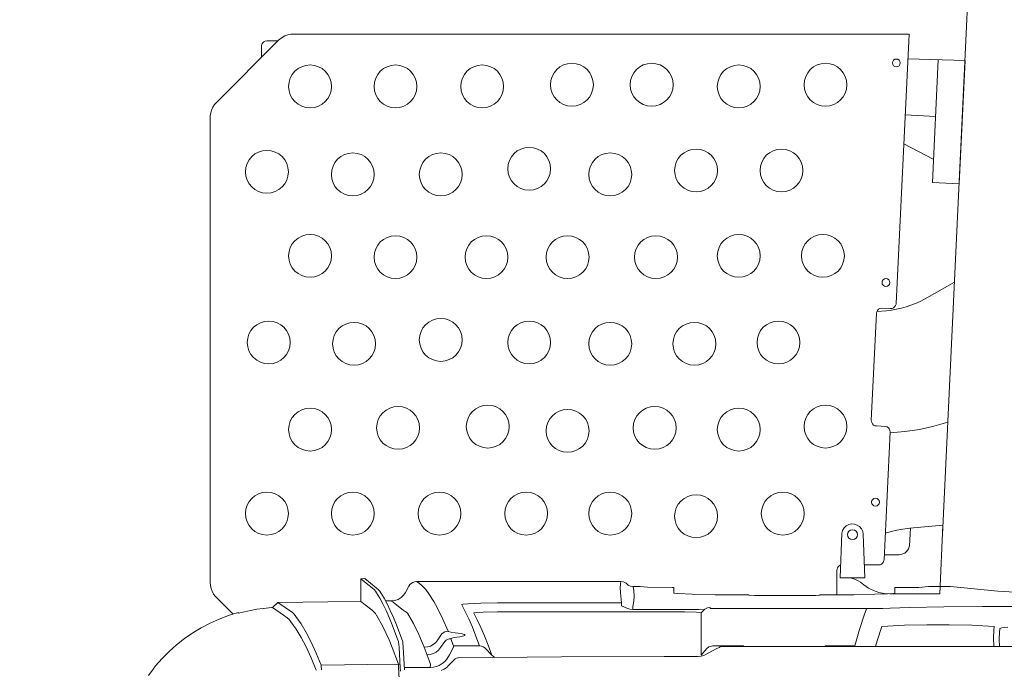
# Model space of a CAD drawing. Header units: millimetres. Extents: x 2204655785 to 2205143108, y 485765510 to 486291538.
# Tile 129 of 156: x 2205063660 to 2205064623, y 486174577 to 486175213. Entities that reach past the tile are written whole.
import ezdxf
from ezdxf.enums import TextEntityAlignment as Align
from ezdxf.lldxf.tags import DXFTag

# ---------------------------------------------------------------- set-up
doc = ezdxf.new("R2010")
doc.units = ezdxf.units.MM
doc.linetypes.add('DASHED2', pattern=[9.525, 6.35, -3.175])
doc.linetypes.add('НЕВИДИМАЯX2', pattern=[19.05, 12.7, -6.35])
for name, color, linetype in [('206ППР Панелевоз', 7, 'Continuous'), ('ППР_Автокран СКАТ-40', 7, 'Continuous'), ('ППР_Автокран_Опасная зона', 1, 'Continuous'), ('ППР_Автокран_Стрела', 7, 'Continuous'), ('ППР_Автокран_Стрела_15м', 7, 'Continuous'), ('ППР_Опасная зона от крана', 1, 'Continuous'), ('ППР_Разрез', 5, 'Continuous'), ('ППР_СКЛАД №2', 7, 'Continuous'), ('ППР_Стрела', 7, 'Continuous')]:
    doc.layers.add(name, color=color, linetype=linetype)
doc.styles.add('ППРк_М1-1', font='GOST_Common Italic.ttf', dxfattribs={"height": 800})
doc.styles.add('ППРк_М1-1кран', font='GOST_Common Italic.ttf', dxfattribs={"width": 0.8, "height": 600})
tags = doc.linetypes.add('опасная зона_Кран', pattern='A,30,-8,4,-8,30,-8,4,-8,30,-8,4,[230,Bbox.shx,S=2.5,R=0,X=0,Y=-10],-6', length=148).pattern_tags.tags
tags[24] = DXFTag(74, 5)

# ---------------------------------------------------------------- blocks, each defined once
blk = doc.blocks.new('*U397')
at = {"layer": 'ППР_Опасная зона от крана', "linetype": 'опасная зона_Кран', "lineweight": 80, "ltscale": 100}
blk.add_arc((135, 0), 50270, 90, 270, dxfattribs=at)
at = {"layer": 'ППР_Стрела', "linetype": 'НЕВИДИМАЯX2', "lineweight": 50, "ltscale": 100}
blk.add_arc((135, 0), 38700, 90, 270, dxfattribs=at)
at = {"layer": 'ППР_Стрела', "linetype": 'Continuous', "lineweight": 100}
blk.add_arc((135, 0), 30700, 90, 270, dxfattribs=at)
at = {"style": 'ППРк_М1-1', "width": 0.8}
for tag, p, height, flags in [('ОПАСНАЯ_ЗОНА', (25480.86, 21929.55), 800, 1), ('ОТЛЕТ_ГРУЗА', (25413.72, 20678.22), 800, 1), ('Кол-во_элементов', (2695.66, -1978.25), 1200, 8)]:
    blk.add_attdef(tag, p, '', height=height, dxfattribs=dict(at, flags=flags))
at = {"style": 'ППРк_М1-1', "width": 0.8, "flags": 8}
blk.add_attdef('МАРКА_КРАНА', text='', height=1200, dxfattribs=at).set_placement((8837.5, 818.17), align=Align.CENTER)
blk.add_attdef('ВЫСОТА', text='', height=1200, dxfattribs=at).set_placement((9134.89, -8454.02), align=Align.MIDDLE_CENTER)
at = {"layer": 'Defpoints', "style": 'ППРк_М1-1', "width": 0.8, "flags": 1}
for tag, p in [('МАКСИМАЛЬНАЯ_ДЛИНА_ГРУЗА', (25470.43, 19233.22)), ('ШИРИНА_ГРУЗА', (25397.01, 17803.51))]:
    blk.add_attdef(tag, p, '', height=800, dxfattribs=at)
at = {"layer": 'ППР_Разрез', "style": 'ППРк_М1-1кран', "width": 0.8, "flags": 8}
for tag, p in [('РАЗРЕЗ2', (-1027.85, 55181.17)), ('РАЗРЕЗ', (-1731.87, -54129.29))]:
    blk.add_attdef(tag, p, '', height=800, dxfattribs=at)
at = {"layer": 'ППР_Стрела', "style": 'ППРк_М1-1кран', "width": 0.8, "flags": 8}
for tag, p in [('ВЫСОТА_КРЮКА_ГОРИЗ', (-19652.89, 21607.87)), ('ГАБАРИТ_СТРЕЛЫ', (-25019.84, 21408.72)), ('ВЫСОТА_КРЮКА_НАКЛ', (-20393.31, 20761.66)), ('ВЫЛЕТ', (-16616.63, 14016.8))]:
    blk.add_attdef(tag, p, '', height=800, rotation=317, dxfattribs=at)
blk = doc.blocks.new('*U778')
at = {"layer": 'ППР_Автокран_Опасная зона', "color": 1, "linetype": 'опасная зона_Кран', "lineweight": 80, "ltscale": 100}
blk.add_arc((-3.65, 4.56), 29000, 319.788537, 219.788112, dxfattribs=at)
at = {"layer": 'ППР_Автокран_Стрела', "lineweight": 50}
blk.add_arc((-3.65, 4.56), 18000, 319.786841, 219.78643, dxfattribs=at)
at = {"layer": 'ППР_Автокран_Стрела_15м', "linetype": 'DASHED2', "lineweight": 35}
blk.add_arc((0.22, 1.42), 15000, 319.786203, 219.767437, dxfattribs=at)
blk = doc.blocks.new('*U789')
at = {"layer": '206ППР Панелевоз', "lineweight": 5}
for p, q in [((13.63, 771.24), (13.63, 2136.3)), ((-25.43, 1879.27), (-25.43, 1028.27)), ((-40.62, 1043.16), (-38.97, 1071.7)), ((-4.5, 1047.21), (-5.39, 1052.85)), ((-95.93, 989.07), (-1370.55, 1049.42)), ((-44.94, 996.91), (-40.62, 1043.16)), ((-3.82, 1045.26), (-4.5, 1047.21)), ((-3.46, 1044.97), (-3.82, 1045.26)), ((-0.33, 1044.65), (-3.46, 1044.97)), ((6.39, 1044.47), (-0.33, 1044.65)), ((13.63, 1044.8), (6.39, 1044.47)), ((-5.9, 1039.6), (-7.1, 1017.65)), ((-2.35, 1039.2), (-5.9, 1039.6)), ((5.31, 1038.79), (-2.35, 1039.2)), ((13.63, 1039.08), (5.31, 1038.79)), ((-25.43, 1028.27), (-25.23, 990.24)), ((-7.1, 1017.65), (-7.7, 995.68)), ((-561.56, 955.17), (-560.2, 1011.05)), ((-560.2, 1011.05), (-439.33, 1005.32)), ((-439.33, 1005.32), (-440.57, 979.09)), ((-343.05, 1000.75), (-326.45, 971.34)), ((-206.06, 994.25), (-203.87, 987.43)), ((-44.94, 975.46), (-44.94, 996.91)), ((-7.7, 995.68), (-7.71, 973.69)), ((-560.84, 984.8), (-560.85, 984.8)), ((-560.85, 984.8), (-560.85, 984.42)), ((-440.57, 979.09), (-560.84, 984.8)), ((-203.87, 987.43), (-201.94, 980.51)), ((-102.2, 957.02), (-105.04, 989.44)), ((-105.04, 989.44), (-37.88, 986.25)), ((-37.88, 986.25), (-37.88, 937.49)), ((-25.23, 990.24), (-24.65, 956.77)), ((-505.39, 982.17), (-506.8, 952.57)), ((-463.52, 979.93), (-478.64, 951.24)), ((-201.94, 980.51), (-200.28, 973.52)), ((-200.28, 973.52), (-198.85, 966.46)), ((-44.23, 965.88), (-44.94, 975.46)), ((-7.71, 973.69), (-7.13, 951.72)), ((-326.45, 971.34), (-324.2, 967.06)), ((-324.2, 967.06), (-322.19, 962.64)), ((-198.85, 966.46), (-197.67, 959.35)), ((-44.15, 942.38), (-44.23, 965.88)), ((-322.21, 943.82), (-586.02, 956.33)), ((-586.02, 956.33), (-586.01, 354.11)), ((-322.19, 962.64), (-320.41, 958.09)), ((-320.41, 958.09), (-318.87, 953.45)), ((-197.67, 959.35), (-196.7, 952.19)), ((-84.76, 956.78), (-102.26, 957.71)), ((-101.37, 950.08), (-102.2, 957.02)), ((-82.02, 955.85), (-84.76, 956.78)), ((-79.63, 954.21), (-82.02, 955.85)), ((-77.77, 951.98), (-79.63, 954.21)), ((-24.65, 956.77), (-24.03, 937.71)), ((-318.87, 953.45), (-317.56, 948.72)), ((-317.56, 948.72), (-316.47, 943.92)), ((-196.7, 952.19), (-195.41, 937.8)), ((-100.3, 944.35), (-101.37, 950.08)), ((-98.9, 938.69), (-100.3, 944.35)), ((-76.6, 949.33), (-77.77, 951.98)), ((-76.2, 946.46), (-76.6, 949.33)), ((-76.2, 932.01), (-76.2, 946.46)), ((-7.13, 951.72), (-5.94, 929.77)), ((-321.53, 943.72), (-322.21, 943.82)), ((-320.2, 943.15), (-321.53, 943.72)), ((-319, 942.19), (-320.2, 943.15)), ((-318.03, 940.96), (-319, 942.19)), ((-317.41, 939.59), (-318.03, 940.96)), ((-317.6, 929.06), (-317.22, 938.19)), ((-317.22, 938.19), (-317.41, 939.59)), ((-316.47, 943.92), (-315.6, 939.06)), ((-315.6, 939.06), (-314.95, 934.18)), ((-201.26, 934.87), (-201.75, 933.46)), ((-200.4, 936.09), (-201.26, 934.87)), ((-199.22, 937.01), (-200.4, 936.09)), ((-197.83, 937.57), (-199.22, 937.01)), ((-196.35, 937.71), (-197.83, 937.57)), ((-71.24, 931.77), (-196.35, 937.71)), ((-195.41, 937.8), (-195.4, 937.66)), ((-97.17, 933.13), (-98.9, 938.69)), ((-38.74, 942.38), (-44.15, 942.38)), ((-38.6, 942.2), (-38.74, 942.38)), ((-38.33, 940.76), (-38.6, 942.2)), ((-37.89, 935.05), (-38.33, 940.76)), ((-37.88, 937.49), (-38.24, 931.99)), ((-37.42, 922.69), (-37.89, 935.05)), ((-24.03, 937.71), (-23.7, 930.77)), ((-317.25, 927.61), (-317.6, 929.06)), ((-316.5, 926.32), (-317.25, 927.61)), ((-315.42, 925.29), (-316.5, 926.32)), ((-314.09, 924.6), (-315.42, 925.29)), ((-314.95, 934.18), (-314.3, 924.71)), ((-201.75, 933.46), (-202.24, 924.34)), ((-70.51, 931.69), (-71.24, 931.77)), ((-69.14, 931.23), (-70.51, 931.69)), ((-67.94, 930.41), (-69.14, 931.23)), ((-67.02, 929.29), (-67.94, 930.41)), ((-66.43, 927.97), (-67.02, 929.29)), ((-66.23, 926.53), (-66.43, 927.97)), ((-66.23, 912.59), (-66.23, 926.53)), ((-39.32, 926.59), (-41.09, 921.37)), ((-38.24, 931.99), (-39.32, 926.59)), ((-23.7, 930.77), (-23.7, 762.03)), ((-5.94, 929.77), (8.13, 925.09)), ((8.13, 925.09), (13.63, 923.44)), ((-312.62, 924.32), (-314.09, 924.6)), ((-207.73, 919.34), (-312.62, 924.32)), ((-206.98, 919.36), (-207.73, 919.34)), ((-205.53, 919.71), (-206.98, 919.36)), ((-204.24, 920.46), (-205.53, 919.71)), ((-203.2, 921.54), (-204.24, 920.46)), ((-202.52, 922.87), (-203.2, 921.54)), ((-202.24, 924.34), (-202.52, 922.87)), ((-43.54, 916.43), (-46.61, 911.86)), ((-41.09, 921.37), (-43.54, 916.43)), ((-37.07, 902.24), (-37.42, 922.69)), ((-103.69, 907.88), (-105.26, 905.54)), ((-101.55, 909.73), (-103.69, 907.88)), ((-98.99, 910.93), (-101.55, 909.73)), ((-96.2, 911.41), (-98.99, 910.93)), ((-53.6, 912.89), (-96.2, 911.41)), ((-53.6, 888.98), (-53.6, 912.89)), ((-53.6, 912.89), (-53.6, 912.89)), ((-50.77, 906.38), (-51.99, 903.91)), ((-49.24, 908.67), (-50.77, 906.38)), ((-46.61, 911.86), (-49.24, 908.67)), ((-23.18, 914.56), (-23.7, 914.56)), ((-17.06, 912.29), (-23.18, 914.56)), ((-3.1, 907.76), (-17.06, 912.29)), ((13.15, 903.26), (-3.1, 907.76)), ((-106.16, 902.86), (-106.3, 900.04)), ((-106.3, 900.04), (-105.69, 897.28)), ((-105.26, 905.54), (-106.16, 902.86)), ((-105.69, 897.28), (-104.36, 894.78)), ((-53.42, 898.6), (-53.6, 895.85)), ((-52.88, 901.3), (-53.42, 898.6)), ((-51.99, 903.91), (-52.88, 901.3)), ((-36.99, 869.06), (-37.07, 902.24)), ((13.15, 874.3), (13.15, 903.26)), ((-104.36, 894.78), (-102.42, 892.73)), ((-102.42, 892.73), (-100, 891.27)), ((-100, 891.27), (-97.28, 890.51)), ((-97.28, 890.51), (-53.6, 888.98)), ((-65.81, 888.84), (-66.01, 889.42)), ((-65.2, 887.79), (-65.81, 888.84)), ((-64.36, 886.9), (-65.2, 887.79)), ((-63.34, 886.23), (-64.36, 886.9)), ((-62.19, 885.82), (-63.34, 886.23)), ((-60.98, 885.68), (-62.19, 885.82)), ((-37.03, 885.68), (-60.98, 885.68)), ((-36.73, 869.06), (-36.99, 869.06)), ((-36.6, 868.38), (-36.73, 869.06)), ((-36.43, 865.01), (-36.6, 868.38)), ((13.63, 873.81), (13.15, 874.3)), ((-36.31, 855.22), (-36.43, 865.01)), ((-36.39, 805.09), (-36.31, 855.22)), ((-36.73, 799.39), (-36.39, 805.09)), ((-37.07, 766.59), (-36.99, 799.38)), ((-36.99, 799.38), (-36.73, 799.39)), ((13.15, 794.14), (13.63, 794.64)), ((13.15, 764.2), (13.15, 794.14)), ((14.71, 771.24), (13.63, 771.24)), ((14.85, 769.91), (14.71, 771.24)), ((-37.47, 744.13), (-37.07, 766.59)), ((-23.7, 762.03), (-24.5, 761.47)), ((-24.5, 761.47), (-24.09, 758.87)), ((13.26, 762.88), (13.15, 764.2)), ((14.07, 760.38), (13.26, 762.88)), ((15.47, 768.24), (14.85, 769.91)), ((22.39, 755.46), (15.47, 768.24)), ((-24.09, 758.87), (-22.89, 756.53)), ((-22.89, 756.53), (-19.18, 752.68)), ((-22.43, 750.27), (-22.14, 755.11)), ((-22.14, 755.11), (-22.03, 755.53)), ((-19.37, 752.39), (-19.88, 748.2)), ((-19.18, 752.68), (-19.37, 752.39)), ((-19.18, 752.68), (21.37, 752.68)), ((15.61, 758.26), (14.07, 760.38)), ((22.01, 752.69), (15.61, 758.26)), ((21.37, 752.68), (22.01, 752.69)), ((23.26, 752.81), (22.39, 755.46)), ((23.56, 750.04), (23.26, 752.81)), ((-38.1, 730.07), (-37.47, 744.13)), ((-22.67, 737.22), (-22.43, 750.27)), ((-19.88, 748.2), (-20.31, 736.47)), ((23.55, 716.53), (23.56, 750.04)), ((-22.7, 685.9), (-22.67, 737.22)), ((-20.31, 736.47), (-20.36, 729.21)), ((-44.29, 700.28), (-44.2, 724.59)), ((-44.2, 724.59), (-44.15, 726.06)), ((-44.15, 726.06), (-38.74, 726.06)), ((-38.74, 726.06), (-38.61, 726.23)), ((-38.61, 726.23), (-38.1, 730.07)), ((-20.36, 729.21), (-20.36, 553.59)), ((23.89, 616.01), (23.55, 716.53)), ((-44.94, 692.99), (-44.29, 700.28)), ((-45.35, 683.82), (-44.94, 686.4)), ((-44.94, 686.4), (-44.94, 692.99)), ((-41, 686.99), (-44.94, 686.4)), ((-35.52, 687.17), (-41, 686.99)), ((-30.7, 686.82), (-35.52, 687.17)), ((-25.46, 685.9), (-30.7, 686.82)), ((-22.7, 685.9), (-25.46, 685.9)), ((-25.46, 685.9), (-25.46, 685.9)), ((-22.98, 682.92), (-22.7, 685.9)), ((-50.02, 674.37), (-49.61, 676.95)), ((-49.61, 676.95), (-48.43, 679.29)), ((-48.43, 679.29), (-46.53, 681.49)), ((-46.53, 681.49), (-45.35, 683.82)), ((-38.84, 673.77), (-28.97, 674.89)), ((-28.97, 674.89), (-26.22, 674.89)), ((-28.97, 674.89), (-28.97, 553.45)), ((-26.22, 674.89), (-23.76, 680.11)), ((-23.76, 680.11), (-22.98, 682.92)), ((-50.02, 674.37), (-47.49, 673.78)), ((-50.02, 474.33), (-50.02, 674.37)), ((-47.49, 673.78), (-43.91, 673.58)), ((-43.91, 673.58), (-38.84, 673.77)), ((24.81, 515.5), (23.89, 616.01)), ((-28.97, 553.45), (-28.77, 537.3)), ((-20.36, 553.59), (-20.09, 539.63)), ((22.11, 547.93), (23.57, 549.48)), ((23.57, 549.48), (24.42, 550.81)), ((-20.09, 539.63), (-19.64, 532.55)), ((-4.93, 537.28), (3.31, 540.82)), ((3.31, 540.82), (12.32, 544.37)), ((12.32, 544.37), (22.11, 547.93)), ((13.93, 539.45), (14.9, 541.04)), ((14.9, 541.04), (15.52, 541.75)), ((15.52, 541.75), (22.14, 547.95)), ((15.52, 541.75), (15.52, 541.75)), ((-28.77, 537.3), (-28.23, 524.8)), ((-19.64, 532.55), (-19.27, 530.41)), ((-19.27, 530.41), (-19.08, 530.21)), ((-19.08, 530.21), (-19.07, 530.22)), ((-19.07, 530.22), (-12.39, 533.75)), ((-12.39, 533.75), (-4.93, 537.28)), ((-5.22, 528.91), (3.59, 532.39)), ((3.59, 532.39), (13.15, 535.88)), ((13.15, 535.88), (13.35, 537.71)), ((13.15, 535.88), (13.15, 510.48)), ((13.35, 537.71), (13.93, 539.45)), ((-28.23, 524.8), (-27.73, 519.94)), ((-27.17, 518.48), (-20.6, 521.95)), ((-20.6, 521.95), (-13.29, 525.43)), ((-13.29, 525.43), (-5.22, 528.91)), ((1.43, 519.9), (1.88, 521.14)), ((1.88, 521.14), (2.33, 521.67)), ((2.33, 521.67), (2.79, 521.48)), ((2.79, 521.48), (3.24, 520.58)), ((3.24, 520.58), (4.11, 516.67)), ((-27.73, 519.94), (-27.45, 518.77)), ((-27.45, 518.77), (-27.31, 518.51)), ((-27.31, 518.51), (-27.17, 518.48)), ((-0.35, 507.83), (0.22, 512.11)), ((0.22, 512.11), (1.01, 517.96)), ((1.01, 517.96), (1.43, 519.9)), ((4.11, 516.67), (4.52, 513.73)), ((4.52, 513.73), (4.51, 513.74)), ((4.51, 513.74), (5.13, 509.92)), ((24.86, 514.78), (24.81, 515.5)), ((25.2, 513.38), (24.86, 514.78)), ((25.85, 512.1), (25.2, 513.38)), ((26.78, 511), (25.85, 512.1)), ((32.74, 505.36), (26.78, 511)), ((26.78, 511), (26.78, 511)), ((-1.3, 505.09), (-13.86, 499.76)), ((-1.3, 505.11), (-0.98, 505.5)), ((-1.13, 503.45), (-1.3, 505.11)), ((-0.63, 501.85), (-1.13, 503.45)), ((-0.98, 505.5), (-0.35, 507.83)), ((0.16, 500.38), (-0.63, 501.85)), ((5.13, 509.92), (5.46, 508.75)), ((5.46, 508.75), (5.8, 508.1)), ((5.8, 508.1), (6.14, 507.97)), ((13.15, 510.48), (6.14, 507.95)), ((6.14, 507.97), (6.31, 506.31)), ((6.31, 506.31), (6.81, 504.71)), ((6.81, 504.71), (7.61, 503.24)), ((7.61, 503.24), (8.68, 501.96)), ((8.68, 501.96), (14.71, 497.86)), ((14.45, 510.48), (13.15, 510.48)), ((21.93, 506.59), (14.45, 510.48)), ((25.96, 503.99), (21.93, 506.59)), ((27.89, 502.35), (25.96, 503.99)), ((29.74, 500.36), (27.89, 502.35)), ((33.9, 504.14), (32.74, 505.36)), ((32.74, 505.36), (32.74, 505.36)), ((35.79, 501.38), (33.9, 504.14)), ((37.05, 498.29), (35.79, 501.38)), ((-24.66, 494.45), (-30.51, 491.14)), ((-13.86, 499.76), (-24.66, 494.45)), ((1.24, 499.1), (0.16, 500.38)), ((2.54, 498.06), (1.24, 499.1)), ((7.27, 495), (2.54, 498.06)), ((9.71, 493.04), (7.27, 495)), ((11.73, 490.64), (9.71, 493.04)), ((14.71, 497.86), (17.15, 495.9)), ((17.15, 495.9), (19.17, 493.5)), ((19.17, 493.5), (20.67, 490.74)), ((31.09, 498.48), (29.74, 500.36)), ((32.29, 496.31), (31.09, 498.48)), ((33.3, 493.8), (32.29, 496.31)), ((34.01, 490.98), (33.3, 493.8)), ((-42.06, 483.35), (-45.43, 480.28)), ((-37.85, 486.45), (-42.06, 483.35)), ((-30.51, 491.14), (-37.85, 486.45)), ((13.22, 487.89), (11.73, 490.64)), ((14.15, 484.89), (13.22, 487.89)), ((14.47, 481.77), (14.15, 484.89)), ((14.47, 481.77), (27.32, 486.6)), ((20.67, 490.74), (21.59, 487.75)), ((21.59, 487.75), (21.91, 484.63)), ((27.32, 486.6), (31.05, 487.91)), ((31.05, 487.91), (31.78, 487.94)), ((31.78, 487.94), (33.44, 487.55)), ((33.44, 487.55), (34.05, 487.53)), ((34.29, 487.91), (34.01, 490.98)), ((34.05, 487.53), (34.29, 487.91)), ((34.29, 462.42), (34.29, 487.91)), ((-48.25, 477), (-50.02, 474.33)), ((-49.77, 472.29), (-50.02, 474.33)), ((-49.16, 470.62), (-49.77, 472.29)), ((-45.43, 480.28), (-48.25, 477)), ((-8.82, 471.17), (1.95, 476.46)), ((1.95, 476.46), (14.47, 481.77)), ((-48.06, 468.94), (-49.16, 470.62)), ((-46.91, 467.8), (-48.06, 468.94)), ((-45.57, 466.91), (-46.91, 467.8)), ((-39.37, 463.61), (-45.57, 466.91)), ((-36.56, 461.69), (-39.37, 463.61)), ((-22.02, 461.29), (-20.08, 464.11)), ((-20.08, 464.11), (-19, 465.29)), ((-19, 465.29), (-8.82, 471.17)), ((36.44, 462.6), (14.2, 461.35)), ((-34.22, 459.22), (-36.56, 461.69)), ((-32.48, 456.31), (-34.22, 459.22)), ((-31.39, 453.09), (-32.48, 456.31)), ((-31.03, 449.71), (-31.39, 453.09)), ((-31.03, 449.71), (-25.35, 456.7)), ((-25.35, 456.7), (-22.02, 461.29)), ((-7.46, 454.7), (-14.89, 451.66)), ((9.07, 460.8), (-7.46, 454.7)), ((-7.46, 450.5), (9.07, 456.6)), ((9.98, 460.98), (9.07, 460.8)), ((9.07, 456.6), (14.2, 457.16)), ((14.2, 461.35), (9.98, 460.98)), ((14.2, 457.16), (34.44, 458.24)), ((31.05, 456.54), (14.54, 450.43)), ((31.23, 426.53), (31.05, 458.04)), ((31.22, 456.59), (31.05, 456.55)), ((31.05, 456.55), (31.05, 456.54)), ((33.54, 456.8), (31.22, 456.59)), ((58.04, 458.13), (33.54, 456.8)), ((34.44, 458.24), (37.74, 458.56)), ((-27.97, 445.56), (-33.64, 442.51)), ((-31.03, 443.95), (-31.03, 449.71)), ((-21.74, 448.61), (-27.97, 445.56)), ((-27.97, 441.36), (-21.74, 444.41)), ((-14.89, 451.66), (-21.74, 448.61)), ((-21.74, 444.41), (-14.89, 447.46)), ((-14.89, 447.46), (-7.46, 450.5)), ((0.27, 444.34), (-5.96, 441.3)), ((7.11, 447.38), (0.27, 444.34)), ((14.54, 450.43), (7.11, 447.38)), ((-43.92, 434.9), (-53.01, 423.55)), ((-41.89, 437.17), (-43.92, 434.9)), ((-40.57, 438.31), (-41.89, 437.17)), ((-41.81, 433.06), (-40.52, 434.15)), ((-38.88, 439.45), (-40.57, 438.31)), ((-40.52, 434.15), (-38.88, 435.26)), ((-33.64, 442.51), (-38.88, 439.45)), ((-38.88, 435.26), (-33.64, 438.31)), ((-33.64, 438.31), (-27.97, 441.36)), ((-18.49, 434.13), (-19.77, 433.03)), ((-16.85, 435.22), (-18.49, 434.13)), ((-5.96, 441.3), (-16.86, 435.22)), ((-16.86, 435.22), (-16.85, 435.22)), ((-52.54, 419.93), (-47.17, 426.49)), ((-47.17, 426.49), (-43.78, 430.87)), ((-43.78, 430.87), (-41.81, 433.06)), ((-21.75, 430.84), (-30.49, 419.91)), ((-19.77, 433.03), (-21.75, 430.84)), ((31.9, 380.81), (31.23, 426.53)), ((-53.01, 423.55), (-52.54, 419.93)), ((-30.49, 419.91), (-52.54, 419.93)), ((-30.23, 387.35), (-30.5, 419.91)), ((-29.41, 338.49), (-30.23, 387.35)), ((9.47, 371.02), (20.12, 375.91)), ((20.12, 375.91), (31.91, 380.81)), ((24.77, 371.16), (36.77, 376.09)), ((32.26, 380.87), (31.9, 380.81)), ((36.54, 381.19), (32.26, 380.87)), ((-0.06, 366.13), (9.47, 371.02)), ((4.77, 361.29), (14.13, 366.22)), ((14.13, 366.22), (24.77, 371.16)), ((-15.85, 356.33), (-8.49, 361.23)), ((-8.49, 361.23), (-0.06, 366.13)), ((-3.35, 356.35), (4.77, 361.29)), ((-586.01, 354.11), (-586.02, 354.11)), ((-586.02, 354.11), (-585.8, 351.12)), ((-585.8, 351.12), (-585.17, 348.2)), ((-585.17, 348.2), (-584.12, 345.39)), ((-24.48, 345.63), (-19.61, 352.76)), ((-19.61, 352.76), (-17.98, 354.54)), ((-17.98, 354.54), (-15.85, 356.33)), ((-17.07, 344.23), (-14.5, 347.82)), ((-14.5, 347.82), (-12.85, 349.61)), ((-12.85, 349.61), (-10.65, 351.4)), ((-10.65, 351.4), (-3.35, 356.35)), ((-584.12, 345.39), (-582.68, 342.76)), ((-582.68, 342.76), (-580.89, 340.37)), ((-580.89, 340.37), (-579.87, 339.27)), ((-579.87, 339.27), (-519.11, 278.57)), ((-579.19, 338.6), (-579.19, 327.69)), ((-29.41, 338.49), (-24.48, 345.63)), ((-24.51, 333.47), (-29.41, 338.49)), ((-24.51, 333.47), (-17.07, 344.23)), ((-579.19, 327.69), (-578.98, 326.21)), ((-24.47, 332.84), (-24.51, 333.47)), ((-23.65, 324.12), (-24.47, 332.84)), ((-578.98, 326.21), (-578.36, 324.85)), ((-578.36, 324.85), (-577.38, 323.72)), ((-577.38, 323.72), (-576.12, 322.91)), ((-576.12, 322.91), (-574.69, 322.49)), ((-574.69, 322.49), (-563.02, 322.44)), ((-22.8, 317.98), (-23.65, 324.12)), ((-21.73, 311.88), (-22.8, 317.98)), ((-20.44, 305.84), (-21.73, 311.88)), ((-18.92, 299.85), (-20.44, 305.84)), ((-19.52, 299.71), (-18.92, 299.85)), ((-16.64, 290.38), (-19.52, 299.71)), ((-34.24, 278.57), (-18, 294.8)), ((-13.2, 281.23), (-16.64, 290.38)), ((-9.21, 272.31), (-13.2, 281.23)), ((-519.11, 278.57), (-516.85, 276.61)), ((-516.85, 276.61), (-514.33, 274.99)), ((-514.33, 274.99), (-511.6, 273.75)), ((-511.6, 273.75), (-508.73, 272.91)), ((-508.73, 272.91), (-505.76, 272.48)), ((-505.76, 272.48), (-504.26, 272.43)), ((-504.26, 272.43), (-49.09, 272.43)), ((-49.09, 272.43), (-46.1, 272.64)), ((-46.1, 272.64), (-43.17, 273.28)), ((-43.17, 273.28), (-40.36, 274.32)), ((-40.36, 274.32), (-37.73, 275.76)), ((-37.73, 275.76), (-35.34, 277.55)), ((-35.34, 277.55), (-34.24, 278.57)), ((-4.68, 263.65), (-9.21, 272.31)), ((0.36, 255.28), (-4.68, 263.65)), ((5.91, 247.23), (0.36, 255.28)), ((11.94, 239.54), (5.91, 247.23)), ((18.43, 232.24), (11.94, 239.54)), ((25.35, 225.35), (18.43, 232.24)), ((32.7, 218.9), (25.35, 225.35)), ((35.71, 216.49), (32.7, 218.9)), ((41.9, 211.89), (35.71, 216.49))]:
    blk.add_line(p, q, dxfattribs=at)
for centre, radius in [((-557.69, 943.83), 3.83), ((-342.67, 933.63), 3.83), ((-127.64, 923.43), 3.83), ((-95.84, 900.95), 4.88), ((-536.37, 874.48), 21), ((-368.82, 871.95), 21), ((-201.68, 874.48), 21), ((-452.38, 831.43), 21), ((-283.98, 828.47), 21), ((-116.43, 832.7), 21), ((-534.68, 789.65), 21), ((-368.82, 789.65), 21), ((-198.73, 789.65), 21), ((-452.38, 747.86), 21), ((-282.72, 746.17), 21), ((-113.89, 747.86), 21), ((-536.37, 704.39), 21), ((-367.55, 708.61), 21), ((-200.42, 707.34), 21), ((-448.58, 663.87), 21), ((-282.72, 663.87), 21), ((-116.43, 663.87), 21), ((-536.37, 626.31), 21), ((-367.55, 622.09), 21), ((-197.46, 622.09), 21), ((-454.07, 584.53), 21), ((-283.98, 584.53), 21), ((-116.43, 581.57), 21), ((-534.68, 538.52), 21), ((-367.55, 542.74), 21), ((-201.68, 544.01), 21), ((-448.58, 498.01), 21), ((-286.52, 498.01), 21), ((-116.43, 496.74), 21), ((-534.68, 453.69), 21), ((-367.55, 453.69), 21), ((-200.42, 456.22), 21), ((-282.72, 413.17), 21), ((-448.58, 411.91), 21), ((-116.43, 411.91), 21), ((-534.68, 370.12), 21), ((-368.82, 370.12), 21), ((-198.73, 370.12), 21), ((-451.12, 327.92), 21), ((-283.98, 329.61), 21), ((-116.43, 327.92), 21)]:
    blk.add_circle(centre, radius, dxfattribs=at)
blk = doc.blocks.new('Бортовой панелевоз')
at = {"layer": 'ППР_СКЛАД №2'}
blk.add_blockref('*U789', (26722.29, 14240.28), dxfattribs=at)

msp = doc.modelspace()

# ---------------------------------------------------------------- block references
at = {"rotation": 90}
msp.add_blockref('*U397', (2205044055.75, 486203892.34), dxfattribs=at)

# ---------------------------------------------------------------- next in the draw order: block references
at = {"layer": 'ППР_Автокран СКАТ-40'}
msp.add_blockref('*U778', (2205058176.68, 486183881.76), dxfattribs=at)

# ---------------------------------------------------------------- next in the draw order: block references
at = {"rotation": 270}
msp.add_blockref('Бортовой панелевоз', (2205049333.46, 486201335.1), dxfattribs=at)

doc.saveas('drawing.dxf')
